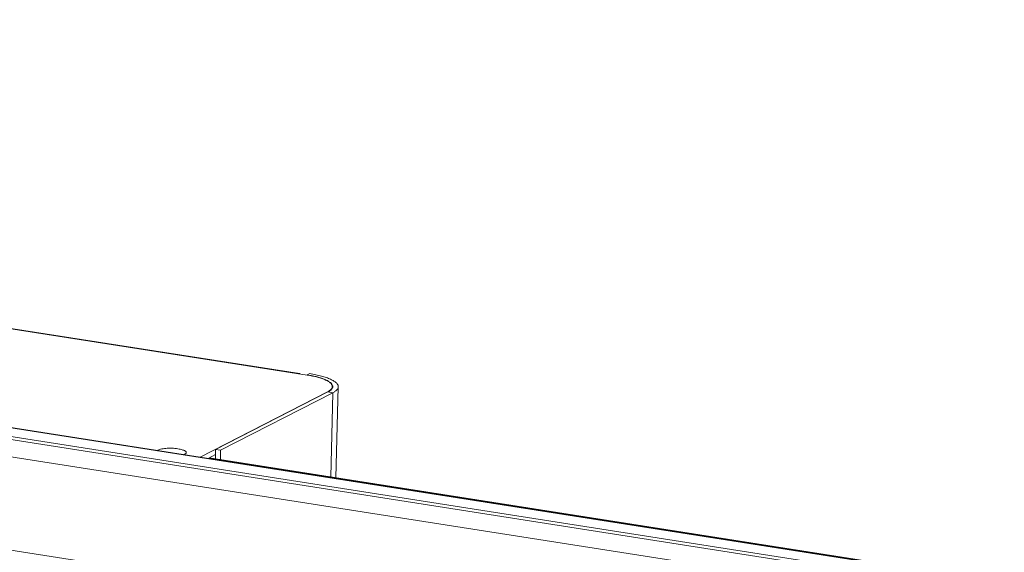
# Model space of a CAD drawing. Header units: millimetres. Extents: x 18546 to 26367, y -13731 to -7651.
# Tile 16 of 40: x 25054 to 25268, y -8330 to -8214. Entities that reach past the tile are written whole.
import ezdxf

# ---------------------------------------------------------------- set-up
doc = ezdxf.new("R2010")
doc.units = ezdxf.units.MM
doc.header["$LTSCALE"] = 50
doc.layers.get('0').update_dxf_attribs({"lineweight": 18})

msp = doc.modelspace()

# ---------------------------------------------------------------- linework, layer by layer
at = {"color": 7, "linetype": 'Continuous'}
for p, q in [((24485.5, -8214.35), (25264.25, -8336.27)), ((24485.69, -8214.31), (25264.45, -8336.23)), ((24482.3, -8216.4), (25261.06, -8338.32)), ((24482.68, -8215.8), (25261.43, -8337.72)), ((24704.15, -8227.02), (25116.44, -8291.56)), ((25114.82, -8291.25), (24706.11, -8227.26)), ((25116.48, -8291.57), (25116.44, -8291.56)), ((25117.02, -8291.26), (25116.49, -8291.54)), ((25121.92, -8294.41), (25121.93, -8294.08)), ((25122.73, -8313.91), (25123.23, -8294.11)), ((25093.24, -8309.43), (25120.9, -8295.21)), ((25097.67, -8307.93), (25122.06, -8295.4)), ((25120.9, -8295.21), (25120.89, -8295.27)), ((25122.06, -8295.4), (25120.99, -8295.23)), ((25122.06, -8295.4), (25121.59, -8313.73)), ((25267.83, -8336.67), (25095.08, -8309.62)), ((25267.96, -8336.64), (25095.15, -8309.59)), ((25097.67, -8307.93), (25096.59, -8307.77)), ((25097.61, -8309.97), (25097.67, -8307.93))]:
    msp.add_line(p, q, dxfattribs=at)
at = {"color": 3, "linetype": 'Continuous'}
for p, q in [((24468.83, -8218.02), (25256.53, -8341.33)), ((25221.79, -8356.19), (24443.03, -8234.28)), ((25116.49, -8291.54), (25116.49, -8291.56)), ((25096.59, -8307.77), (25120.99, -8295.23)), ((25094.94, -8309.69), (25096.56, -8308.86)), ((25096.54, -8309.81), (25096.59, -8307.77))]:
    msp.add_line(p, q, dxfattribs=at)
at = {"color": 7, "linetype": 'Continuous'}
for centre, radius, start, end in [((25121.22, -8294.06), 0.71, 352.9145, 358.5318), ((25118.85, -8291.23), 4.48, 297.1985, 298.1623)]:
    msp.add_arc(centre, radius, start, end, dxfattribs=at)
at = {"color": 3, "linetype": 'Continuous'}
msp.add_arc((25121.32, -8294.06), 0.715, 357.6205, 359.5592, dxfattribs=at)
at = {"color": 7, "linetype": 'Continuous'}
for points, knots in [([(25114.65, -8291.28), (25114.67, -8291.27), (25114.72, -8291.25), (25114.78, -8291.24), (25114.82, -8291.25)], [0, 0, 0, 0, 0.270443, 1, 1, 1, 1]), ([(25114.82, -8291.25), (25114.83, -8291.25), (25114.89, -8291.26), (25114.93, -8291.29), (25114.96, -8291.32)], [0, 0, 0, 0, 0.238909, 1, 1, 1, 1]), ([(25121.93, -8294.08), (25121.93, -8294.02), (25121.92, -8293.89), (25121.85, -8293.7), (25121.73, -8293.51), (25121.5, -8293.26), (25121.08, -8292.95), (25120.44, -8292.61), (25119.64, -8292.3), (25118.7, -8292.02), (25117.63, -8291.77), (25116.88, -8291.63), (25116.48, -8291.57)], [0, 0, 0, 0, 0.029431, 0.06062, 0.095029, 0.133702, 0.226123, 0.340516, 0.476852, 0.633774, 0.809084, 1, 1, 1, 1]), ([(25123.23, -8294.11), (25123.23, -8294.04), (25123.22, -8293.9), (25123.14, -8293.68), (25123, -8293.47), (25122.74, -8293.18), (25122.26, -8292.83), (25121.53, -8292.45), (25120.62, -8292.09), (25119.55, -8291.77), (25118.33, -8291.49), (25117.47, -8291.33), (25117.02, -8291.26)], [0, 0, 0, 0, 0.029363, 0.060495, 0.094862, 0.133512, 0.225935, 0.340376, 0.476782, 0.633773, 0.809115, 1, 1, 1, 1]), ([(25120.96, -8295.18), (25121.1, -8295.11), (25121.34, -8294.96), (25121.64, -8294.71), (25121.85, -8294.44), (25121.91, -8294.24), (25121.93, -8294.15)], [0, 0, 0, 0, 0.31635, 0.582565, 0.805672, 1, 1, 1, 1]), ([(25122.06, -8295.4), (25122.15, -8295.35), (25122.32, -8295.26), (25122.59, -8295.08), (25122.84, -8294.88), (25123.06, -8294.63), (25123.19, -8294.38), (25123.23, -8294.2), (25123.23, -8294.11)], [0, 0, 0, 0, 0.168102, 0.321913, 0.526642, 0.703292, 0.857895, 1, 1, 1, 1]), ([(25083.9, -8307.97), (25084, -8307.9), (25084.24, -8307.79), (25084.66, -8307.67), (25085.18, -8307.57), (25085.99, -8307.48), (25087.08, -8307.46), (25087.96, -8307.53), (25088.39, -8307.6)], [0, 0, 0, 0, 0.074869, 0.172023, 0.288982, 0.421641, 0.712932, 1, 1, 1, 1]), ([(25088.39, -8307.6), (25088.55, -8307.63), (25088.85, -8307.68), (25089.28, -8307.79), (25089.63, -8307.91), (25089.9, -8308.05), (25090.09, -8308.19), (25090.19, -8308.33), (25090.19, -8308.45), (25090.16, -8308.56), (25090.1, -8308.63), (25090.06, -8308.67)], [0, 0, 0, 0, 0.208832, 0.395168, 0.554469, 0.683779, 0.782732, 0.856404, 0.888717, 0.921715, 1, 1, 1, 1]), ([(25090.06, -8308.67), (25090.01, -8308.71), (25089.89, -8308.79), (25089.76, -8308.84), (25089.69, -8308.87)], [0, 0, 0, 0, 0.447859, 1, 1, 1, 1])]:
    msp.add_open_spline(points, degree=3, knots=knots, dxfattribs=at)
at = {"color": 3, "linetype": 'Continuous'}
for points, knots in [([(25122.01, -8293.9), (25121.95, -8293.62), (25121.59, -8293.22), (25120.99, -8292.83), (25120.33, -8292.52), (25119.54, -8292.23), (25118.62, -8291.96), (25117.59, -8291.73), (25116.86, -8291.6), (25116.49, -8291.54)], [0, 0, 0, 0, 0.138412, 0.235056, 0.351874, 0.488436, 0.643379, 0.814715, 1, 1, 1, 1]), ([(25120.99, -8295.23), (25121.2, -8295.12), (25121.57, -8294.9), (25121.86, -8294.58), (25121.94, -8294.41)], [0, 0, 0, 0, 0.569636, 1, 1, 1, 1]), ([(25121.94, -8294.41), (25121.95, -8294.4), (25121.98, -8294.35), (25122, -8294.29), (25122.01, -8294.25)], [0, 0, 0, 0, 0.256969, 1, 1, 1, 1])]:
    msp.add_open_spline(points, degree=3, knots=knots, dxfattribs=at)
for points in [[(25122.03, -8294.07), (25122.03, -8294.01), (25122.03, -8293.95), (25122.01, -8293.9)], [(25122.01, -8294.25), (25122.02, -8294.2), (25122.03, -8294.14), (25122.03, -8294.09)]]:
    msp.add_open_spline(points, degree=3, dxfattribs=at)

doc.saveas('drawing.dxf')
